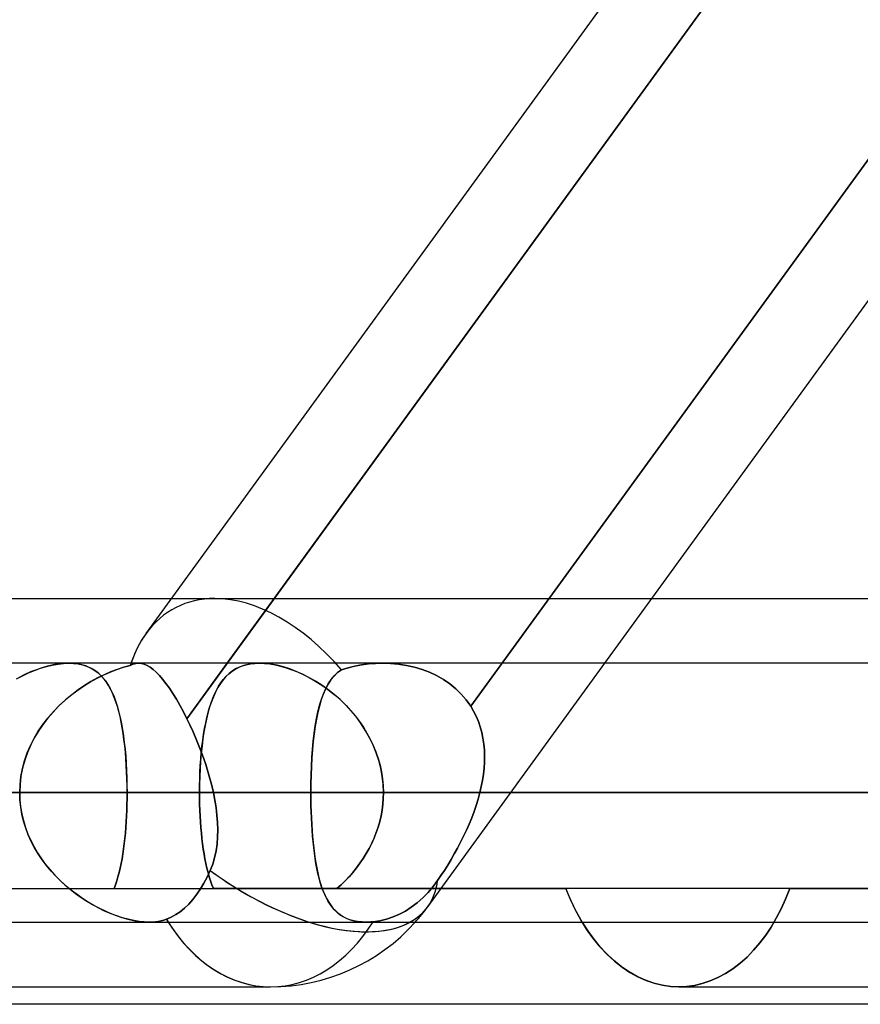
# Model space of a CAD drawing. Header units: millimetres. Extents: x -288 to 288, y -100 to 123.
# Tile 43 of 75: x 55.26 to 62.6, y 18.46 to 27.05. Entities that reach past the tile are written whole.
import ezdxf

# ---------------------------------------------------------------- set-up
doc = ezdxf.new("R2010")
doc.units = ezdxf.units.MM
doc.layers.add('MAIN-1', color=7, linetype='Continuous')
doc.layers.add('MAIN-2', color=7, linetype='Continuous')

msp = doc.modelspace()

# ---------------------------------------------------------------- linework, layer by layer
at = {"layer": 'MAIN-1'}
for p, q in [((56.3651, 21.6952), (62.5248, 30.175)), ((57.0726, 21.435), (63.4212, 30.175)), ((60.3661, 21.435), (66.7148, 30.175)), ((46.6148, 22), (56.5866, 22)), ((60.7765, 22), (63.7778, 22)), ((170.929, 21.435), (-170.929, 21.435)), ((55.689, 21.4351), (55.6892, 21.4351)), ((55.6892, 21.4351), (55.6894, 21.4351)), ((55.6894, 21.4351), (55.6896, 21.4351)), ((55.6896, 21.4351), (55.6899, 21.4351)), ((55.6899, 21.4351), (55.6901, 21.4351)), ((55.6901, 21.4351), (55.6903, 21.435)), ((56.2995, 21.435), (56.2996, 21.435)), ((56.2996, 21.435), (56.2996, 21.435)), ((56.2996, 21.435), (56.2997, 21.435)), ((56.2997, 21.435), (56.2998, 21.435)), ((56.2998, 21.435), (56.2998, 21.435)), ((56.2998, 21.435), (56.2999, 21.435)), ((171.9896, 20.305), (-171.9896, 20.305)), ((62.5963, 20.305), (57.8021, 20.305)), ((-170.929, 19.175), (170.929, 19.175)), ((60.169, 19.175), (60.2184, 19.098)), ((60.2184, 19.098), (60.2712, 19.0254)), ((60.2712, 19.0254), (60.3278, 18.9568)), ((60.3278, 18.9568), (60.388, 18.893)), ((60.388, 18.893), (60.4513, 18.8347)), ((60.4513, 18.8347), (60.5174, 18.7823)), ((60.5174, 18.7823), (60.5857, 18.7365)), ((60.5857, 18.7365), (60.6558, 18.6975)), ((60.6558, 18.6975), (60.7271, 18.6657)), ((60.7271, 18.6657), (60.7991, 18.641)), ((53.8221, 18.61), (57.4503, 18.61)), ((60.7991, 18.641), (60.8712, 18.6236)), ((60.8712, 18.6236), (60.9428, 18.6134)), ((60.9428, 18.6134), (61.0134, 18.61)), ((61.0134, 18.61), (64.6416, 18.61)), ((81.36, 18.4575), (-81.36, 18.4575))]:
    msp.add_line(p, q, dxfattribs=at)
msp.add_arc((57.4503, 20.305), 1.695, 270.00002, 318.18967, dxfattribs=at)
for major_axis, ratio, start_param, end_param in [((0.824, -1.617), 0.616794, -2.835494, -2.605056), ((0, -1.695), 0.707107, -0.841071, 0), ((-1.3714, 0.9962), 0.506681, 2.157161, 2.907882)]:
    msp.add_ellipse((57.4503, 20.305), major_axis=major_axis, ratio=ratio, start_param=start_param, end_param=end_param, dxfattribs=at)
at = {"layer": 'MAIN-2'}
for p, q in [((59.197, 21.0596), (66.0454, 30.4877)), ((66.0454, 30.4877), (59.197, 21.0596)), ((63.5895, 30.4067), (56.7209, 20.9508)), ((56.5866, 22), (56.9632, 22)), ((56.9632, 22), (60.7765, 22)), ((55.4432, 21.3913), (55.4952, 21.4069)), ((55.5056, 21.4097), (55.4566, 21.3956)), ((55.4952, 21.4069), (55.5463, 21.4192)), ((55.5538, 21.4207), (55.5056, 21.4097)), ((55.5463, 21.4192), (55.5959, 21.428)), ((55.6009, 21.4287), (55.5538, 21.4207)), ((55.5959, 21.428), (55.6435, 21.4333)), ((55.6459, 21.4335), (55.6009, 21.4287)), ((55.6435, 21.4333), (55.689, 21.4351)), ((55.689, 21.4351), (55.6459, 21.4335)), ((55.729, 21.4336), (55.689, 21.4351)), ((55.6903, 21.435), (55.7323, 21.4333)), ((55.767, 21.4291), (55.729, 21.4336)), ((55.7323, 21.4333), (55.7723, 21.4283)), ((55.8032, 21.4218), (55.767, 21.4291)), ((55.7723, 21.4283), (55.8102, 21.42)), ((55.8373, 21.4116), (55.8032, 21.4218)), ((55.8102, 21.42), (55.8456, 21.4086)), ((55.8691, 21.3987), (55.8373, 21.4116)), ((55.8456, 21.4086), (55.8785, 21.3942)), ((56.1678, 21.3991), (56.2253, 21.4143)), ((56.2253, 21.4143), (56.1694, 21.3996)), ((56.2376, 21.4205), (56.2253, 21.4143)), ((56.2253, 21.4143), (56.2377, 21.4205)), ((56.2499, 21.4256), (56.2376, 21.4205)), ((56.2377, 21.4205), (56.2499, 21.4256)), ((56.2622, 21.4296), (56.2499, 21.4256)), ((56.2499, 21.4256), (56.2623, 21.4296)), ((56.2746, 21.4326), (56.2622, 21.4296)), ((56.2623, 21.4296), (56.2746, 21.4326)), ((56.2746, 21.4326), (56.287, 21.4344)), ((56.287, 21.4343), (56.2746, 21.4326)), ((56.2995, 21.435), (56.287, 21.4343)), ((56.287, 21.4344), (56.2995, 21.435)), ((56.3234, 21.433), (56.2995, 21.435)), ((56.2999, 21.435), (56.3239, 21.433)), ((56.3479, 21.4268), (56.3234, 21.433)), ((56.3239, 21.433), (56.3484, 21.4266)), ((56.3731, 21.4161), (56.3479, 21.4268)), ((56.3484, 21.4266), (56.3736, 21.4159)), ((56.3988, 21.401), (56.3731, 21.4161)), ((56.3736, 21.4159), (56.3993, 21.4008)), ((56.7209, 20.9508), (57.0726, 21.435)), ((57.1867, 21.4046), (57.1516, 21.3879)), ((57.1703, 21.3974), (57.2029, 21.4108)), ((57.2248, 21.4178), (57.1867, 21.4046)), ((57.2029, 21.4108), (57.2379, 21.4213)), ((57.2656, 21.4274), (57.2248, 21.4178)), ((57.2379, 21.4213), (57.2748, 21.4289)), ((57.3089, 21.4331), (57.2656, 21.4274)), ((57.2748, 21.4289), (57.3138, 21.4335)), ((57.3547, 21.4351), (57.3089, 21.4331)), ((57.3138, 21.4335), (57.3547, 21.4351)), ((57.3547, 21.4351), (57.3978, 21.4334)), ((57.4034, 21.433), (57.3547, 21.4351)), ((57.3978, 21.4334), (57.443, 21.4286)), ((57.4545, 21.427), (57.4034, 21.433)), ((57.443, 21.4286), (57.49, 21.4207)), ((57.5079, 21.4168), (57.4545, 21.427)), ((57.49, 21.4207), (57.5381, 21.4096)), ((57.5625, 21.4028), (57.5079, 21.4168)), ((57.5381, 21.4096), (57.5869, 21.3954)), ((57.6179, 21.3851), (57.5625, 21.4028)), ((58.1264, 21.3954), (58.1844, 21.4094)), ((58.1852, 21.4096), (58.1269, 21.3955)), ((58.1844, 21.4094), (58.2438, 21.4205)), ((58.2444, 21.4206), (58.1852, 21.4096)), ((58.2438, 21.4205), (58.3044, 21.4285)), ((58.3048, 21.4285), (58.2444, 21.4206)), ((58.3044, 21.4285), (58.3659, 21.4334)), ((58.3661, 21.4334), (58.3048, 21.4285)), ((58.3659, 21.4334), (58.428, 21.435)), ((58.428, 21.435), (58.3661, 21.4334)), ((63.5563, 21.435), (58.4279, 21.435)), ((58.428, 21.435), (58.498, 21.4329)), ((58.4977, 21.4329), (58.428, 21.435)), ((58.5675, 21.4266), (58.4977, 21.4329)), ((58.498, 21.4329), (58.5679, 21.4265)), ((58.6368, 21.4158), (58.5675, 21.4266)), ((58.5679, 21.4265), (58.6374, 21.4157)), ((58.7052, 21.4005), (58.6368, 21.4158)), ((58.6374, 21.4157), (58.7057, 21.4004)), ((58.8217, 19.3088), (60.3661, 21.435)), ((55.2333, 21.2981), (55.2856, 21.3258)), ((55.3068, 21.3361), (55.2568, 21.3109)), ((55.2856, 21.3258), (55.3382, 21.3506)), ((55.357, 21.3587), (55.3068, 21.3361)), ((55.3382, 21.3506), (55.3908, 21.3725)), ((55.4069, 21.3786), (55.357, 21.3587)), ((55.3908, 21.3725), (55.4432, 21.3913)), ((55.4566, 21.3956), (55.4069, 21.3786)), ((55.8988, 21.3831), (55.8691, 21.3987)), ((55.8785, 21.3942), (55.909, 21.3768)), ((55.9264, 21.3651), (55.8988, 21.3831)), ((55.909, 21.3768), (55.9374, 21.3567)), ((55.952, 21.3446), (55.9264, 21.3651)), ((55.9324, 21.3017), (55.9912, 21.3312)), ((55.9374, 21.3567), (55.9636, 21.334)), ((55.9978, 21.3343), (55.9406, 21.3061)), ((55.9758, 21.3218), (55.952, 21.3446)), ((55.9636, 21.334), (55.988, 21.3085)), ((55.9979, 21.2967), (55.9758, 21.3218)), ((55.9912, 21.3312), (56.0503, 21.3574)), ((56.0553, 21.3595), (55.9978, 21.3343)), ((56.0503, 21.3574), (56.1093, 21.3801)), ((56.1126, 21.3813), (56.0553, 21.3595)), ((56.1093, 21.3801), (56.1678, 21.3991)), ((56.1694, 21.3996), (56.1126, 21.3813)), ((56.4252, 21.3815), (56.3988, 21.401)), ((56.3993, 21.4008), (56.4256, 21.3812)), ((56.4523, 21.3575), (56.4252, 21.3815)), ((56.4256, 21.3812), (56.4526, 21.3572)), ((56.4801, 21.329), (56.4523, 21.3575)), ((56.4526, 21.3572), (56.4804, 21.3287)), ((56.5087, 21.2959), (56.4801, 21.329)), ((56.4804, 21.3287), (56.509, 21.2956)), ((57.0614, 21.3187), (57.0359, 21.2895)), ((57.0379, 21.2919), (57.0606, 21.3178)), ((57.0606, 21.3178), (57.0851, 21.3414)), ((57.089, 21.3448), (57.0614, 21.3187)), ((57.0851, 21.3414), (57.1115, 21.3626)), ((57.119, 21.3679), (57.089, 21.3448)), ((57.1115, 21.3626), (57.1398, 21.3813)), ((57.1516, 21.3879), (57.119, 21.3679)), ((57.1398, 21.3813), (57.1703, 21.3974)), ((57.5869, 21.3954), (57.6364, 21.3784)), ((57.6739, 21.3637), (57.6179, 21.3851)), ((57.6364, 21.3784), (57.6862, 21.3585)), ((57.73, 21.3387), (57.6739, 21.3637)), ((57.6862, 21.3585), (57.7362, 21.3358)), ((57.7859, 21.3104), (57.73, 21.3387)), ((57.7362, 21.3358), (57.786, 21.3104)), ((58.0044, 21.3229), (57.9767, 21.2889)), ((57.9786, 21.2915), (58.0058, 21.3244)), ((58.0353, 21.3528), (58.0044, 21.3229)), ((58.0058, 21.3244), (58.036, 21.3534)), ((58.0695, 21.3783), (58.0353, 21.3528)), ((58.036, 21.3534), (58.0695, 21.3783)), ((58.1269, 21.3955), (58.0695, 21.3783)), ((58.0695, 21.3783), (58.1264, 21.3954)), ((58.772, 21.3807), (58.7052, 21.4005)), ((58.7057, 21.4004), (58.7723, 21.3805)), ((58.8366, 21.3563), (58.772, 21.3807)), ((58.7723, 21.3805), (58.837, 21.3562)), ((58.8989, 21.3273), (58.8366, 21.3563)), ((58.837, 21.3562), (58.8992, 21.3271)), ((58.9585, 21.2936), (58.8989, 21.3273)), ((58.8992, 21.3271), (58.9587, 21.2934)), ((55.7606, 21.1941), (55.8169, 21.2332)), ((55.8268, 21.2396), (55.7706, 21.2014)), ((55.8169, 21.2332), (55.8743, 21.269)), ((55.8835, 21.2745), (55.8268, 21.2396)), ((55.8743, 21.269), (55.9324, 21.3017)), ((55.9406, 21.3061), (55.8835, 21.2745)), ((55.988, 21.3085), (56.0106, 21.2802)), ((56.0183, 21.2694), (55.9979, 21.2967)), ((56.0106, 21.2802), (56.0316, 21.2493)), ((56.0374, 21.2398), (56.0183, 21.2694)), ((56.0316, 21.2493), (56.051, 21.2157)), ((56.0552, 21.2078), (56.0374, 21.2398)), ((56.538, 21.2584), (56.5087, 21.2959)), ((56.509, 21.2956), (56.5382, 21.2582)), ((56.5678, 21.2168), (56.538, 21.2584)), ((56.5382, 21.2582), (56.568, 21.2166)), ((56.9789, 21.2009), (56.9972, 21.2334)), ((57.0123, 21.2572), (56.9904, 21.2219)), ((56.9972, 21.2334), (57.0168, 21.2638)), ((57.0359, 21.2895), (57.0123, 21.2572)), ((57.0168, 21.2638), (57.0379, 21.2919)), ((57.8416, 21.2786), (57.7859, 21.3104)), ((57.786, 21.3104), (57.8354, 21.2824)), ((57.8354, 21.2824), (57.8842, 21.2519)), ((57.8969, 21.2434), (57.8416, 21.2786)), ((57.8842, 21.2519), (57.9321, 21.2189)), ((57.9513, 21.2048), (57.8969, 21.2434)), ((57.9518, 21.2508), (57.9296, 21.2089)), ((57.932, 21.2139), (57.9541, 21.2547)), ((57.9767, 21.2889), (57.9518, 21.2508)), ((57.9541, 21.2547), (57.9786, 21.2915)), ((59.0147, 21.2552), (58.9585, 21.2936)), ((58.9587, 21.2934), (59.0149, 21.2551)), ((59.067, 21.2125), (59.0147, 21.2552)), ((59.0149, 21.2551), (59.0671, 21.2124)), ((55.6525, 21.107), (55.7057, 21.1521)), ((55.7156, 21.16), (55.662, 21.1154)), ((55.7057, 21.1521), (55.7606, 21.1941)), ((55.7706, 21.2014), (55.7156, 21.16)), ((56.051, 21.2157), (56.069, 21.1794)), ((56.0717, 21.1736), (56.0552, 21.2078)), ((56.069, 21.1794), (56.0856, 21.1405)), ((56.087, 21.137), (56.0717, 21.1736)), ((56.598, 21.1712), (56.5678, 21.2168)), ((56.568, 21.2166), (56.5982, 21.171)), ((56.6286, 21.1215), (56.598, 21.1712)), ((56.5982, 21.171), (56.6287, 21.1214)), ((56.9462, 21.1292), (56.9619, 21.1661)), ((56.9701, 21.1834), (56.9515, 21.142)), ((56.9619, 21.1661), (56.9789, 21.2009)), ((56.9904, 21.2219), (56.9701, 21.1834)), ((57.9098, 21.1633), (57.8922, 21.1141)), ((57.8943, 21.1205), (57.9121, 21.1691)), ((57.9296, 21.2089), (57.9098, 21.1633)), ((57.9121, 21.1691), (57.932, 21.2139)), ((57.9321, 21.2189), (57.9789, 21.1837)), ((58.0047, 21.1629), (57.9513, 21.2048)), ((57.9789, 21.1837), (58.0245, 21.1461)), ((58.0565, 21.1176), (58.0047, 21.1629)), ((58.0245, 21.1461), (58.0686, 21.1064)), ((59.1149, 21.1657), (59.067, 21.2125)), ((59.0671, 21.2124), (59.115, 21.1656)), ((59.1583, 21.1147), (59.1149, 21.1657)), ((59.115, 21.1656), (59.1584, 21.1146)), ((55.5526, 21.0085), (55.6013, 21.0591)), ((55.6101, 21.0677), (55.5604, 21.017)), ((55.6013, 21.0591), (55.6525, 21.107)), ((55.662, 21.1154), (55.6101, 21.0677)), ((56.0856, 21.1405), (56.1009, 21.099)), ((56.1012, 21.0982), (56.087, 21.137)), ((56.1009, 21.099), (56.1148, 21.0551)), ((56.1142, 21.0572), (56.1012, 21.0982)), ((56.6595, 21.0679), (56.6286, 21.1215)), ((56.6287, 21.1214), (56.6595, 21.0679)), ((56.6904, 21.0108), (56.6595, 21.0679)), ((56.6595, 21.0679), (56.6904, 21.0108)), ((56.9183, 21.0493), (56.9317, 21.0902)), ((56.9344, 21.0976), (56.9187, 21.0503)), ((56.9317, 21.0902), (56.9462, 21.1292)), ((56.9515, 21.142), (56.9344, 21.0976)), ((57.8766, 21.0615), (57.8628, 21.0056)), ((57.8642, 21.0118), (57.8784, 21.068)), ((57.8922, 21.1141), (57.8766, 21.0615)), ((57.8784, 21.068), (57.8943, 21.1205)), ((58.1065, 21.0691), (58.0565, 21.1176)), ((58.0686, 21.1064), (58.111, 21.0645)), ((58.1544, 21.0174), (58.1065, 21.0691)), ((58.111, 21.0645), (58.1515, 21.0206)), ((59.197, 21.0596), (59.1583, 21.1147)), ((59.1584, 21.1146), (59.197, 21.0596)), ((59.197, 21.0596), (59.2222, 21.0166)), ((59.2223, 21.0166), (59.197, 21.0596)), ((55.5066, 20.9552), (55.5526, 21.0085)), ((55.5604, 21.017), (55.5133, 20.9634)), ((56.1262, 21.014), (56.1142, 21.0572)), ((56.1148, 21.0551), (56.1276, 21.0087)), ((56.1372, 20.9686), (56.1262, 21.014)), ((56.1276, 21.0087), (56.1392, 20.9601)), ((56.7209, 20.9508), (56.6904, 21.0108)), ((56.6904, 21.0108), (56.7209, 20.9508)), ((56.9043, 21.0002), (56.8914, 20.9474)), ((56.8947, 20.9616), (56.906, 21.0064)), ((56.9187, 21.0503), (56.9043, 21.0002)), ((56.906, 21.0064), (56.9183, 21.0493)), ((57.8628, 21.0056), (57.8506, 20.9465)), ((57.8517, 20.952), (57.8642, 21.0118)), ((58.1515, 21.0206), (58.1901, 20.9747)), ((58.1995, 20.9629), (58.1544, 21.0174)), ((58.1901, 20.9747), (58.2265, 20.9268)), ((59.2222, 21.0166), (59.2445, 20.972)), ((59.2445, 20.972), (59.2223, 21.0166)), ((59.2445, 20.972), (59.2638, 20.926)), ((59.2637, 20.926), (59.2445, 20.972)), ((55.4239, 20.8409), (55.4636, 20.8993)), ((55.4693, 20.9071), (55.4286, 20.8481)), ((55.4636, 20.8993), (55.5066, 20.9552)), ((55.5133, 20.9634), (55.4693, 20.9071)), ((56.1473, 20.9214), (56.1372, 20.9686)), ((56.1392, 20.9601), (56.1496, 20.9092)), ((56.1563, 20.8723), (56.1473, 20.9214)), ((56.1496, 20.9092), (56.159, 20.8563)), ((56.7464, 20.8979), (56.7209, 20.9508)), ((56.7209, 20.9508), (56.7464, 20.8979)), ((56.7714, 20.8432), (56.7464, 20.8979)), ((56.7464, 20.8979), (56.7714, 20.8432)), ((56.8797, 20.8921), (56.8694, 20.8342)), ((56.875, 20.8665), (56.8844, 20.9149)), ((56.8914, 20.9474), (56.8797, 20.8921)), ((56.8844, 20.9149), (56.8947, 20.9616)), ((57.8315, 20.8234), (57.8408, 20.8892)), ((57.8506, 20.9465), (57.84, 20.8843)), ((57.8408, 20.8892), (57.8517, 20.952)), ((58.2414, 20.9057), (58.1995, 20.9629)), ((58.2265, 20.9268), (58.2605, 20.8771)), ((58.2799, 20.8461), (58.2414, 20.9057)), ((59.28, 20.8786), (59.2637, 20.926)), ((59.2638, 20.926), (59.28, 20.8786)), ((55.3878, 20.78), (55.4239, 20.8409)), ((55.4286, 20.8481), (55.3915, 20.7866)), ((56.1644, 20.8214), (56.1563, 20.8723)), ((56.159, 20.8563), (56.1673, 20.8012)), ((56.1716, 20.7688), (56.1644, 20.8214)), ((56.1673, 20.8012), (56.1746, 20.7441)), ((56.7958, 20.7869), (56.7714, 20.8432)), ((56.7714, 20.8432), (56.7958, 20.7868)), ((56.8589, 20.7643), (56.8665, 20.8162)), ((56.8694, 20.8342), (56.8603, 20.7741)), ((56.8665, 20.8162), (56.875, 20.8665)), ((57.8309, 20.8191), (57.8231, 20.7512)), ((57.8235, 20.755), (57.8315, 20.8234)), ((57.84, 20.8843), (57.8309, 20.8191)), ((58.2605, 20.8771), (58.292, 20.8256)), ((58.3148, 20.7841), (58.2799, 20.8461)), ((58.292, 20.8256), (58.3208, 20.7724)), ((59.28, 20.8786), (59.2934, 20.8299)), ((59.2933, 20.83), (59.28, 20.8786)), ((59.3038, 20.7801), (59.2933, 20.83)), ((59.2934, 20.8299), (59.3038, 20.78)), ((55.3276, 20.6515), (55.3556, 20.7169)), ((55.3584, 20.7227), (55.3296, 20.6565)), ((55.3556, 20.7169), (55.3878, 20.78)), ((55.3915, 20.7866), (55.3584, 20.7227)), ((56.1779, 20.7146), (56.1716, 20.7688)), ((56.1746, 20.7441), (56.1809, 20.6851)), ((56.1834, 20.6588), (56.1779, 20.7146)), ((56.8196, 20.729), (56.7958, 20.7869)), ((56.7958, 20.7868), (56.8196, 20.729)), ((56.8424, 20.67), (56.8196, 20.729)), ((56.8196, 20.729), (56.8424, 20.6701)), ((56.8523, 20.7108), (56.8589, 20.7643)), ((56.8603, 20.7741), (56.8524, 20.7116)), ((57.8231, 20.7512), (57.8166, 20.6807)), ((57.8169, 20.6839), (57.8235, 20.755)), ((58.3458, 20.7199), (58.3148, 20.7841)), ((58.3208, 20.7724), (58.3468, 20.7177)), ((58.3726, 20.6537), (58.3458, 20.7199)), ((58.3468, 20.7177), (58.3696, 20.6615)), ((59.3113, 20.7291), (59.3038, 20.7801)), ((59.3038, 20.78), (59.3113, 20.729)), ((59.316, 20.6773), (59.3113, 20.7291)), ((59.3113, 20.729), (59.316, 20.6773)), ((55.3042, 20.5843), (55.3276, 20.6515)), ((55.3296, 20.6565), (55.3056, 20.5886)), ((56.1809, 20.6851), (56.1863, 20.6246)), ((56.188, 20.6018), (56.1834, 20.6588)), ((56.8456, 20.6469), (56.8402, 20.5808)), ((56.8416, 20.5991), (56.8465, 20.6556)), ((56.8424, 20.6701), (56.8641, 20.6103)), ((56.8641, 20.6103), (56.8424, 20.67)), ((56.8524, 20.7116), (56.8456, 20.6469)), ((56.8465, 20.6556), (56.8523, 20.7108)), ((57.8166, 20.6807), (57.8113, 20.6084)), ((57.8115, 20.6106), (57.8169, 20.6839)), ((58.3696, 20.6615), (58.3893, 20.6041)), ((58.3947, 20.5859), (58.3726, 20.6537)), ((59.316, 20.6773), (59.3179, 20.6249)), ((59.3179, 20.625), (59.316, 20.6773)), ((55.2858, 20.5159), (55.3042, 20.5843)), ((55.3056, 20.5886), (55.2866, 20.5193)), ((56.1863, 20.6246), (56.1906, 20.5626)), ((56.1918, 20.5438), (56.188, 20.6018)), ((56.1906, 20.5626), (56.194, 20.4992)), ((56.1947, 20.4851), (56.1918, 20.5438)), ((56.8402, 20.5808), (56.8359, 20.5134)), ((56.8375, 20.5417), (56.8416, 20.5991)), ((56.8846, 20.5499), (56.8641, 20.6103)), ((56.8641, 20.6103), (56.8846, 20.55)), ((56.8846, 20.55), (56.9037, 20.4891)), ((56.9037, 20.4891), (56.8846, 20.5499)), ((57.8073, 20.5357), (57.8115, 20.6106)), ((57.8113, 20.6084), (57.8073, 20.5344)), ((58.3893, 20.6041), (58.4056, 20.5457)), ((58.4122, 20.517), (58.3947, 20.5859)), ((58.4056, 20.5457), (58.4184, 20.4862)), ((59.3172, 20.5722), (59.3138, 20.5191)), ((59.3138, 20.5191), (59.3172, 20.5722)), ((59.3172, 20.5722), (59.3179, 20.625)), ((59.3179, 20.6249), (59.3172, 20.5722)), ((55.2725, 20.4465), (55.2858, 20.5159)), ((55.2866, 20.5193), (55.2729, 20.4488)), ((56.194, 20.4992), (56.1964, 20.435)), ((56.1967, 20.4256), (56.1947, 20.4851)), ((56.8322, 20.4246), (56.8344, 20.4835)), ((56.8359, 20.5134), (56.8328, 20.4448)), ((56.8344, 20.4835), (56.8375, 20.5417)), ((56.9213, 20.4279), (56.9037, 20.4891)), ((56.9037, 20.4891), (56.9213, 20.4279)), ((57.8027, 20.3827), (57.8044, 20.4597)), ((57.8044, 20.459), (57.8027, 20.3825)), ((57.8044, 20.4597), (57.8073, 20.5357)), ((57.8073, 20.5344), (57.8044, 20.459)), ((58.4248, 20.4471), (58.4122, 20.517)), ((58.4184, 20.4862), (58.4276, 20.4262)), ((59.3081, 20.4657), (59.3, 20.4122)), ((59.3, 20.4122), (59.3081, 20.4657)), ((59.3138, 20.5191), (59.3081, 20.4657)), ((59.3081, 20.4657), (59.3138, 20.5191)), ((55.2645, 20.3773), (55.2617, 20.305)), ((55.2617, 20.305), (55.2644, 20.3761)), ((55.2644, 20.3761), (55.2725, 20.4465)), ((55.2729, 20.4488), (55.2645, 20.3773)), ((56.1964, 20.435), (56.1979, 20.3702)), ((56.198, 20.3656), (56.1967, 20.4256)), ((56.1979, 20.3702), (56.1984, 20.305)), ((56.831, 20.3753), (56.8304, 20.305)), ((56.8308, 20.3651), (56.8322, 20.4246)), ((56.8328, 20.4448), (56.831, 20.3753)), ((56.9372, 20.3665), (56.9213, 20.4279)), ((56.9213, 20.4279), (56.9372, 20.3665)), ((57.8021, 20.305), (57.8027, 20.3827)), ((57.8027, 20.3825), (57.8021, 20.305)), ((58.4325, 20.3764), (58.4248, 20.4471)), ((58.4276, 20.4262), (58.4332, 20.3658)), ((58.435, 20.305), (58.4325, 20.3764)), ((59.3, 20.4122), (59.2896, 20.3586)), ((59.2896, 20.3586), (59.3, 20.4122)), ((-171.9896, 20.305), (171.9896, 20.305)), ((-170.4962, 20.305), (170.4962, 20.305)), ((57.8021, 20.305), (-57.8021, 20.305)), ((-56.9514, 20.305), (56.9514, 20.305)), ((56.9514, 20.305), (-56.9514, 20.305)), ((51.4042, 20.305), (56.1984, 20.305)), ((56.1984, 20.305), (51.4042, 20.305)), ((57.8021, 20.305), (51.4042, 20.305)), ((51.4042, 20.305), (57.8021, 20.305)), ((54.9043, 20.305), (56.8304, 20.305)), ((56.8304, 20.305), (54.9043, 20.305)), ((55.2638, 20.2418), (55.2617, 20.305)), ((55.2617, 20.305), (55.2637, 20.2431)), ((56.1984, 20.305), (56.198, 20.3656)), ((56.1981, 20.2533), (56.1984, 20.305)), ((56.1984, 20.305), (56.1981, 20.2535)), ((62.5963, 20.305), (56.1984, 20.305)), ((56.1984, 20.305), (62.5963, 20.305)), ((56.8304, 20.305), (56.8308, 20.3651)), ((73.902, 20.305), (56.8304, 20.305)), ((56.8307, 20.2531), (56.8304, 20.305)), ((56.8304, 20.305), (56.8307, 20.2533)), ((56.8304, 20.305), (73.902, 20.305)), ((56.9514, 20.305), (56.9372, 20.3665)), ((56.9372, 20.3665), (56.9514, 20.305)), ((56.9644, 20.2395), (56.9514, 20.305)), ((56.9514, 20.305), (56.9644, 20.2394)), ((62.5963, 20.305), (57.8021, 20.305)), ((57.8021, 20.305), (62.5963, 20.305)), ((57.8021, 20.305), (57.8024, 20.2488)), ((57.8024, 20.2492), (57.8021, 20.305)), ((58.4332, 20.3658), (58.435, 20.305)), ((58.435, 20.305), (58.4337, 20.254)), ((58.4337, 20.2541), (58.435, 20.305)), ((58.435, 20.305), (76.162, 20.305)), ((76.162, 20.305), (58.435, 20.305)), ((58.435, 20.305), (64.85, 20.305)), ((64.85, 20.305), (58.435, 20.305)), ((59.2772, 20.305), (59.2622, 20.2496)), ((59.2622, 20.2496), (59.2772, 20.305)), ((59.2896, 20.3586), (59.2772, 20.305)), ((59.2772, 20.305), (59.2896, 20.3586)), ((59.2772, 20.305), (64.3103, 20.305)), ((64.3103, 20.305), (59.2772, 20.305)), ((55.2637, 20.2431), (55.2699, 20.1817)), ((55.2702, 20.1792), (55.2638, 20.2418)), ((56.1972, 20.2024), (56.1957, 20.1517)), ((56.1957, 20.1508), (56.1972, 20.2019)), ((56.1981, 20.2535), (56.1972, 20.2024)), ((56.1972, 20.2019), (56.1981, 20.2533)), ((56.8307, 20.2533), (56.8317, 20.2019)), ((56.8317, 20.2016), (56.8307, 20.2531)), ((56.8317, 20.2019), (56.8334, 20.151)), ((56.8334, 20.1505), (56.8317, 20.2016)), ((56.9749, 20.1742), (56.9644, 20.2395)), ((56.9644, 20.2394), (56.975, 20.174)), ((57.8033, 20.1938), (57.8024, 20.2492)), ((57.8024, 20.2488), (57.8033, 20.1929)), ((58.4298, 20.2034), (58.4234, 20.1532)), ((58.4234, 20.153), (58.4298, 20.2034)), ((58.4298, 20.2034), (58.4337, 20.2541)), ((58.4337, 20.254), (58.4298, 20.2034)), ((59.2622, 20.2496), (59.2452, 20.1943)), ((59.2452, 20.1944), (59.2622, 20.2496)), ((55.2699, 20.1817), (55.28, 20.121)), ((55.2808, 20.1174), (55.2702, 20.1792)), ((55.28, 20.121), (55.2941, 20.061)), ((55.2953, 20.0565), (55.2808, 20.1174)), ((56.1935, 20.1001), (56.1957, 20.1508)), ((56.1957, 20.1517), (56.1936, 20.1014)), ((56.8334, 20.151), (56.8357, 20.1006)), ((56.8357, 20.1001), (56.8334, 20.1505)), ((56.9828, 20.1093), (56.9749, 20.1742)), ((56.975, 20.174), (56.9829, 20.1091)), ((57.8048, 20.1389), (57.8033, 20.1938)), ((57.8033, 20.1929), (57.8048, 20.1375)), ((57.8069, 20.0847), (57.8048, 20.1389)), ((57.8048, 20.1375), (57.807, 20.0826)), ((58.4143, 20.103), (58.4234, 20.153)), ((58.4234, 20.1532), (58.4144, 20.1033)), ((59.2263, 20.1393), (59.2056, 20.0847)), ((59.2058, 20.085), (59.2264, 20.1395)), ((59.2452, 20.1943), (59.2263, 20.1393)), ((59.2264, 20.1395), (59.2452, 20.1944)), ((55.2941, 20.061), (55.3119, 20.0019)), ((55.3138, 19.9965), (55.2953, 20.0565)), ((56.1874, 20.0006), (56.1908, 20.0499)), ((56.1909, 20.0517), (56.1876, 20.0026)), ((56.1908, 20.0499), (56.1935, 20.1001)), ((56.1936, 20.1014), (56.1909, 20.0517)), ((56.8357, 20.1006), (56.8387, 20.0508)), ((56.8387, 20.0502), (56.8357, 20.1001)), ((56.8387, 20.0508), (56.8423, 20.0015)), ((56.8423, 20.001), (56.8387, 20.0502)), ((56.9879, 20.045), (56.9828, 20.1093)), ((56.9829, 20.1091), (56.988, 20.0447)), ((56.9899, 19.9813), (56.9879, 20.045)), ((56.988, 20.0447), (56.9899, 19.981)), ((57.8095, 20.0311), (57.8069, 20.0847)), ((57.807, 20.0826), (57.8097, 20.0282)), ((57.8129, 19.9784), (57.8095, 20.0311)), ((57.8097, 20.0282), (57.8132, 19.9746)), ((58.3889, 20.0045), (58.4028, 20.0534)), ((58.403, 20.054), (58.3891, 20.0052)), ((58.4028, 20.0534), (58.4143, 20.103)), ((58.4144, 20.1033), (58.403, 20.054)), ((59.1834, 20.0305), (59.1598, 19.9769)), ((59.16, 19.9774), (59.1837, 20.031)), ((59.2056, 20.0847), (59.1834, 20.0305)), ((59.1837, 20.031), (59.2058, 20.085)), ((55.3119, 20.0019), (55.3334, 19.9438)), ((55.336, 19.9376), (55.3138, 19.9965)), ((55.3334, 19.9438), (55.3584, 19.8873)), ((56.1789, 19.9048), (56.1835, 19.9522)), ((56.1836, 19.9541), (56.1791, 19.9065)), ((56.1835, 19.9522), (56.1874, 20.0006)), ((56.1876, 20.0026), (56.1836, 19.9541)), ((56.8423, 20.0015), (56.8466, 19.953)), ((56.8467, 19.9525), (56.8423, 20.001)), ((56.8466, 19.953), (56.8516, 19.9055)), ((56.8516, 19.9048), (56.8467, 19.9525)), ((56.9885, 19.9186), (56.9899, 19.9813)), ((56.9899, 19.981), (56.9885, 19.9182)), ((57.8168, 19.9265), (57.8129, 19.9784)), ((57.8132, 19.9746), (57.8172, 19.9218)), ((58.354, 19.9092), (58.3726, 19.9564)), ((58.3728, 19.9571), (58.3542, 19.9097)), ((58.3726, 19.9564), (58.3889, 20.0045)), ((58.3891, 20.0052), (58.3728, 19.9571)), ((59.1598, 19.9769), (59.1348, 19.9239)), ((59.1351, 19.9244), (59.16, 19.9774)), ((55.3618, 19.8801), (55.336, 19.9376)), ((55.3584, 19.8873), (55.3865, 19.8324)), ((55.3909, 19.8243), (55.3618, 19.8801)), ((56.1679, 19.8133), (56.1737, 19.8584)), ((56.1739, 19.8601), (56.1681, 19.8148)), ((56.1737, 19.8584), (56.1789, 19.9048)), ((56.1791, 19.9065), (56.1739, 19.8601)), ((56.8516, 19.9055), (56.8572, 19.8591)), ((56.8573, 19.8584), (56.8516, 19.9048)), ((56.8572, 19.8591), (56.8634, 19.814)), ((56.8635, 19.8131), (56.8573, 19.8584)), ((56.9749, 19.7964), (56.9836, 19.8568)), ((56.9836, 19.8565), (56.9749, 19.7961)), ((56.9836, 19.8568), (56.9885, 19.9186)), ((56.9885, 19.9182), (56.9836, 19.8565)), ((57.8214, 19.8756), (57.8168, 19.9265)), ((57.8172, 19.9218), (57.8219, 19.8703)), ((57.8267, 19.826), (57.8214, 19.8756)), ((57.8219, 19.8703), (57.8273, 19.8202)), ((58.3104, 19.8176), (58.3333, 19.8629)), ((58.3335, 19.8632), (58.3106, 19.8179)), ((58.3333, 19.8629), (58.354, 19.9092)), ((58.3542, 19.9097), (58.3335, 19.8632)), ((59.1088, 19.8717), (59.0817, 19.8203)), ((59.0819, 19.8207), (59.109, 19.8722)), ((59.1348, 19.9239), (59.1088, 19.8717)), ((59.109, 19.8722), (59.1351, 19.9244)), ((55.3865, 19.8324), (55.4175, 19.7792)), ((55.423, 19.7705), (55.3909, 19.8243)), ((55.4175, 19.7792), (55.4514, 19.7279)), ((55.458, 19.7185), (55.423, 19.7705)), ((56.1544, 19.7267), (56.1615, 19.7693)), ((56.1617, 19.7707), (56.1546, 19.7279)), ((56.1615, 19.7693), (56.1679, 19.8133)), ((56.1681, 19.8148), (56.1617, 19.7707)), ((56.8634, 19.814), (56.8703, 19.77)), ((56.8705, 19.7692), (56.8635, 19.8131)), ((56.8703, 19.77), (56.8779, 19.7274)), ((56.8781, 19.7265), (56.8705, 19.7692)), ((56.9749, 19.7961), (56.9622, 19.7375)), ((56.9623, 19.7376), (56.9749, 19.7964)), ((57.8326, 19.7778), (57.8267, 19.826)), ((57.8273, 19.8202), (57.8335, 19.7714)), ((57.8392, 19.7311), (57.8326, 19.7778)), ((57.8335, 19.7714), (57.8403, 19.7241)), ((58.259, 19.7305), (58.2856, 19.7735)), ((58.2858, 19.7737), (58.2591, 19.7307)), ((58.2856, 19.7735), (58.3104, 19.8176)), ((58.3106, 19.8179), (58.2858, 19.7737)), ((59.0539, 19.77), (59.0254, 19.7207)), ((59.0255, 19.7209), (59.054, 19.7702)), ((59.0817, 19.8203), (59.0539, 19.77)), ((59.054, 19.7702), (59.0819, 19.8207)), ((55.4514, 19.7279), (55.4878, 19.6784)), ((55.4955, 19.6686), (55.458, 19.7185)), ((56.1382, 19.6455), (56.1467, 19.6854)), ((56.1468, 19.6863), (56.1383, 19.6461)), ((56.1467, 19.6854), (56.1544, 19.7267)), ((56.1546, 19.7279), (56.1468, 19.6863)), ((56.8779, 19.7274), (56.8862, 19.6861)), ((56.8864, 19.6852), (56.8781, 19.7265)), ((56.8862, 19.6861), (56.8952, 19.6461)), ((56.8954, 19.6452), (56.8864, 19.6852)), ((56.9454, 19.6807), (56.9623, 19.7376)), ((56.9622, 19.7375), (56.9454, 19.6806)), ((57.8466, 19.6858), (57.8392, 19.7311)), ((57.8403, 19.7241), (57.848, 19.6782)), ((57.8548, 19.6421), (57.8466, 19.6858)), ((58.2306, 19.6889), (58.2004, 19.6484)), ((58.2005, 19.6485), (58.2306, 19.6889)), ((58.2591, 19.7307), (58.2306, 19.6889)), ((58.2306, 19.6889), (58.259, 19.7305)), ((59.0254, 19.7207), (58.9964, 19.6728)), ((58.9965, 19.6729), (59.0255, 19.7209)), ((55.4878, 19.6784), (55.5265, 19.6309)), ((55.5354, 19.6207), (55.4955, 19.6686)), ((55.5265, 19.6309), (55.5675, 19.5854)), ((55.5775, 19.5749), (55.5354, 19.6207)), ((56.1191, 19.5698), (56.129, 19.6069)), ((56.1291, 19.6073), (56.1192, 19.57)), ((56.129, 19.6069), (56.1382, 19.6455)), ((56.1383, 19.6461), (56.1291, 19.6073)), ((56.8952, 19.6461), (56.905, 19.6076)), ((56.9052, 19.6067), (56.8954, 19.6452)), ((56.9243, 19.6257), (56.8974, 19.5676)), ((56.8974, 19.5675), (56.9243, 19.6257)), ((56.905, 19.6076), (56.9154, 19.5704)), ((56.9157, 19.5695), (56.9052, 19.6067)), ((56.9243, 19.6257), (56.9454, 19.6807)), ((56.9454, 19.6806), (56.9243, 19.6257)), ((57.848, 19.6782), (57.8565, 19.634)), ((57.8638, 19.6), (57.8548, 19.6421)), ((57.8565, 19.634), (57.8658, 19.5914)), ((57.8737, 19.5596), (57.8638, 19.6)), ((58.1686, 19.6092), (58.1354, 19.5714)), ((58.1357, 19.5718), (58.1688, 19.6095)), ((58.2004, 19.6484), (58.1686, 19.6092)), ((58.1688, 19.6095), (58.2005, 19.6485)), ((58.9373, 19.5809), (58.967, 19.6262)), ((58.967, 19.6261), (58.9373, 19.5809)), ((58.967, 19.6262), (58.9965, 19.6729)), ((58.9964, 19.6728), (58.967, 19.6261)), ((55.5675, 19.5854), (55.6105, 19.5419)), ((55.6215, 19.5314), (55.5775, 19.5749)), ((55.6105, 19.5419), (55.6552, 19.5005)), ((55.667, 19.4902), (55.6215, 19.5314)), ((56.097, 19.5), (56.1085, 19.5342)), ((56.1085, 19.5342), (56.097, 19.5001)), ((56.1192, 19.57), (56.1085, 19.5342)), ((56.1085, 19.5342), (56.1191, 19.5698)), ((56.8694, 19.5144), (56.84, 19.4653)), ((56.84, 19.4653), (56.8694, 19.5144)), ((56.8974, 19.5676), (56.8694, 19.5144)), ((56.8694, 19.5144), (56.8974, 19.5675)), ((56.9154, 19.5704), (56.9267, 19.5346)), ((56.9269, 19.5339), (56.9157, 19.5695)), ((56.9267, 19.5346), (56.9388, 19.5003)), ((56.9389, 19.4999), (56.9269, 19.5339)), ((57.8658, 19.5914), (57.876, 19.5507)), ((57.8844, 19.5209), (57.8737, 19.5596)), ((57.876, 19.5507), (57.8871, 19.512)), ((57.8962, 19.484), (57.8844, 19.5209)), ((57.8871, 19.512), (57.8992, 19.4752)), ((58.1009, 19.5351), (58.0652, 19.5005)), ((58.0656, 19.5008), (58.1013, 19.5356)), ((58.1354, 19.5714), (58.1009, 19.5351)), ((58.1013, 19.5356), (58.1357, 19.5718)), ((58.8685, 19.4848), (58.9075, 19.5372)), ((58.9075, 19.5372), (58.8685, 19.4848)), ((58.9373, 19.5809), (58.9075, 19.5372)), ((58.9075, 19.5372), (58.9373, 19.5809)), ((54.9199, 19.4675), (60.0271, 19.4675)), ((55.6552, 19.5005), (55.7015, 19.4613)), ((55.7139, 19.4513), (55.667, 19.4902)), ((55.7015, 19.4613), (55.7491, 19.4243)), ((55.7619, 19.4149), (55.7139, 19.4513)), ((56.097, 19.5001), (56.0848, 19.4675)), ((56.0848, 19.4675), (56.097, 19.5)), ((56.84, 19.4653), (56.8075, 19.4176)), ((56.8075, 19.4176), (56.84, 19.4653)), ((56.9388, 19.5003), (56.9517, 19.4675)), ((56.9517, 19.4675), (56.9389, 19.4999)), ((74.2734, 19.4675), (56.9517, 19.4675)), ((57.909, 19.4488), (57.8962, 19.484)), ((57.8992, 19.4752), (57.9123, 19.4405)), ((57.9229, 19.4155), (57.909, 19.4488)), ((57.9123, 19.4405), (57.9265, 19.4078)), ((58.0287, 19.4675), (58.0656, 19.5008)), ((58.0652, 19.5005), (58.0287, 19.4675)), ((61.9806, 19.4675), (58.0287, 19.4675)), ((58.7789, 19.3865), (58.8256, 19.4344)), ((58.8256, 19.4344), (58.7789, 19.3865)), ((58.8256, 19.4344), (58.8685, 19.4848)), ((58.8685, 19.4848), (58.8256, 19.4344)), ((60.0671, 19.3711), (60.0271, 19.4675)), ((60.0271, 19.4675), (60.0481, 19.415)), ((61.9806, 19.4675), (61.9445, 19.3766)), ((61.9445, 19.3766), (61.9806, 19.4675)), ((61.9806, 19.4675), (81.36, 19.4675)), ((55.7491, 19.4243), (55.7978, 19.3896)), ((55.8107, 19.381), (55.7619, 19.4149)), ((55.7978, 19.3896), (55.8474, 19.3573)), ((55.8601, 19.3495), (55.8107, 19.381)), ((55.8474, 19.3573), (55.8976, 19.3274)), ((55.9098, 19.3206), (55.8601, 19.3495)), ((56.7726, 19.3728), (56.736, 19.3322)), ((56.736, 19.3322), (56.7726, 19.3728)), ((56.8075, 19.4176), (56.7726, 19.3728)), ((56.7726, 19.3728), (56.8075, 19.4176)), ((57.938, 19.3841), (57.9229, 19.4155)), ((57.9265, 19.4078), (57.9418, 19.3771)), ((57.9545, 19.3546), (57.938, 19.3841)), ((57.9418, 19.3771), (57.9583, 19.3485)), ((57.9723, 19.3272), (57.9545, 19.3546)), ((57.9583, 19.3485), (57.976, 19.322)), ((58.6781, 19.3042), (58.7293, 19.3428)), ((58.7293, 19.3428), (58.6781, 19.3042)), ((58.7293, 19.3428), (58.7789, 19.3865)), ((58.7789, 19.3865), (58.7293, 19.3428)), ((60.0481, 19.415), (60.0703, 19.3639)), ((60.1108, 19.2796), (60.0671, 19.3711)), ((60.0703, 19.3639), (60.0935, 19.3143)), ((61.9445, 19.3766), (61.9051, 19.2901)), ((61.9051, 19.2901), (61.9445, 19.3766)), ((55.8976, 19.3274), (55.9484, 19.2999)), ((55.9597, 19.2941), (55.9098, 19.3206)), ((55.9484, 19.2999), (55.9997, 19.2748)), ((56.0097, 19.2702), (55.9597, 19.2941)), ((55.9997, 19.2748), (56.0511, 19.2522)), ((56.0599, 19.2487), (56.0097, 19.2702)), ((56.6613, 19.266), (56.6236, 19.2402)), ((56.6236, 19.2402), (56.6613, 19.266)), ((56.6986, 19.2964), (56.6613, 19.266)), ((56.6613, 19.266), (56.6986, 19.2964)), ((56.736, 19.3322), (56.6986, 19.2964)), ((56.6986, 19.2964), (56.736, 19.3322)), ((57.9916, 19.3018), (57.9723, 19.3272)), ((57.976, 19.322), (57.9952, 19.2976)), ((58.0125, 19.2785), (57.9916, 19.3018)), ((57.9952, 19.2976), (58.0158, 19.2751)), ((58.035, 19.2574), (58.0125, 19.2785)), ((58.0158, 19.2751), (58.0382, 19.2548)), ((58.0593, 19.2385), (58.035, 19.2574)), ((58.0382, 19.2548), (58.0622, 19.2365)), ((58.5751, 19.2437), (58.6267, 19.2712)), ((58.6267, 19.2712), (58.5751, 19.2437)), ((58.6267, 19.2712), (58.6781, 19.3042)), ((58.6781, 19.3042), (58.6267, 19.2712)), ((60.0935, 19.3143), (60.1178, 19.2662)), ((60.1579, 19.1938), (60.1108, 19.2796)), ((60.1178, 19.2662), (60.143, 19.2197)), ((61.9051, 19.2901), (61.8628, 19.2085)), ((61.8628, 19.2085), (61.9051, 19.2901)), ((56.0511, 19.2522), (56.1025, 19.2323)), ((56.1099, 19.2297), (56.0599, 19.2487)), ((56.1025, 19.2323), (56.1535, 19.2152)), ((56.1596, 19.2133), (56.1099, 19.2297)), ((56.1535, 19.2152), (56.2039, 19.2009)), ((56.2086, 19.1997), (56.1596, 19.2133)), ((56.2039, 19.2009), (56.2534, 19.1896)), ((56.2568, 19.1889), (56.2086, 19.1997)), ((56.2534, 19.1896), (56.3013, 19.1815)), ((56.3037, 19.1812), (56.2568, 19.1889)), ((56.3013, 19.1815), (56.3475, 19.1766)), ((56.3487, 19.1765), (56.3037, 19.1812)), ((56.3475, 19.1766), (56.3917, 19.1749)), ((56.3918, 19.1749), (56.3487, 19.1765)), ((56.3917, 19.1749), (56.4189, 19.1756)), ((56.4191, 19.1756), (56.3918, 19.1749)), ((56.4189, 19.1756), (56.4453, 19.1777)), ((56.4454, 19.1777), (56.4191, 19.1756)), ((56.4453, 19.1777), (56.4709, 19.1811)), ((56.4709, 19.1811), (56.4454, 19.1777)), ((56.4709, 19.1811), (56.4956, 19.186)), ((56.4955, 19.1859), (56.4709, 19.1811)), ((56.5192, 19.1921), (56.4955, 19.1859)), ((56.4956, 19.186), (56.5192, 19.1921)), ((56.5417, 19.1996), (56.5192, 19.1921)), ((56.5192, 19.1921), (56.5417, 19.1996)), ((56.5834, 19.2178), (56.5417, 19.1996)), ((56.5417, 19.1996), (56.5834, 19.2178)), ((56.6236, 19.2402), (56.5834, 19.2178)), ((56.5834, 19.2178), (56.6236, 19.2402)), ((58.0854, 19.222), (58.0593, 19.2385)), ((58.0622, 19.2365), (58.0881, 19.2205)), ((58.1135, 19.2078), (58.0854, 19.222)), ((58.0881, 19.2205), (58.1159, 19.2068)), ((58.1436, 19.1961), (58.1135, 19.2078)), ((58.1159, 19.2068), (58.1458, 19.1954)), ((58.1759, 19.1869), (58.1436, 19.1961)), ((58.1458, 19.1954), (58.1776, 19.1865)), ((58.21, 19.1803), (58.1759, 19.1869)), ((58.1776, 19.1865), (58.2112, 19.1801)), ((58.2459, 19.1763), (58.21, 19.1803)), ((58.2112, 19.1801), (58.2464, 19.1763)), ((58.2833, 19.175), (58.2459, 19.1763)), ((58.2464, 19.1763), (58.2834, 19.175)), ((58.2935, 19.175), (58.2833, 19.175)), ((58.2834, 19.175), (58.2934, 19.1751)), ((58.2934, 19.1751), (58.3036, 19.1753)), ((58.3037, 19.1753), (58.2935, 19.175)), ((58.3036, 19.1753), (58.314, 19.1758)), ((58.314, 19.1757), (58.3037, 19.1753)), ((58.314, 19.1758), (58.3244, 19.1764)), ((58.3244, 19.1764), (58.314, 19.1757)), ((58.3244, 19.1764), (58.335, 19.1772)), ((58.335, 19.1772), (58.3244, 19.1764)), ((58.335, 19.1772), (58.3456, 19.1782)), ((58.3456, 19.1782), (58.335, 19.1772)), ((58.3456, 19.1782), (58.404, 19.1867)), ((58.404, 19.1866), (58.3456, 19.1782)), ((58.404, 19.1867), (58.4627, 19.2006)), ((58.4627, 19.2006), (58.404, 19.1866)), ((58.4627, 19.2006), (58.5202, 19.2199)), ((58.5202, 19.2199), (58.4627, 19.2006)), ((58.5202, 19.2199), (58.5751, 19.2437)), ((58.5751, 19.2437), (58.5202, 19.2199)), ((60.143, 19.2197), (60.169, 19.175)), ((60.2076, 19.114), (60.1579, 19.1938)), ((61.8628, 19.2085), (61.818, 19.1322)), ((61.818, 19.1322), (61.8628, 19.2085)), ((60.2605, 19.0394), (60.2076, 19.114)), ((61.818, 19.1322), (61.7707, 19.061)), ((61.7707, 19.061), (61.818, 19.1322)), ((60.3174, 18.9688), (60.2605, 19.0394)), ((61.7707, 19.061), (61.7198, 18.9933)), ((61.7198, 18.9933), (61.7707, 19.061)), ((60.3781, 18.9029), (60.3174, 18.9688)), ((61.6655, 18.9295), (61.6081, 18.8703)), ((61.6081, 18.8703), (61.6655, 18.9295)), ((61.7198, 18.9933), (61.6655, 18.9295)), ((61.6655, 18.9295), (61.7198, 18.9933)), ((60.4421, 18.8426), (60.3781, 18.9029)), ((60.509, 18.7885), (60.4421, 18.8426)), ((61.6081, 18.8703), (61.5478, 18.8165)), ((61.5478, 18.8165), (61.6081, 18.8703)), ((60.5783, 18.7411), (60.509, 18.7885)), ((60.6494, 18.7007), (60.5783, 18.7411)), ((61.4851, 18.7682), (61.4203, 18.7261)), ((61.4203, 18.7261), (61.4851, 18.7682)), ((61.5478, 18.8165), (61.4851, 18.7682)), ((61.4851, 18.7682), (61.5478, 18.8165)), ((60.7219, 18.6677), (60.6494, 18.7007)), ((60.7952, 18.6421), (60.7219, 18.6677)), ((61.2863, 18.6611), (61.2179, 18.6384)), ((61.2179, 18.6384), (61.2863, 18.6611)), ((61.3539, 18.6903), (61.2863, 18.6611)), ((61.2863, 18.6611), (61.3539, 18.6903)), ((61.4203, 18.7261), (61.3539, 18.6903)), ((61.3539, 18.6903), (61.4203, 18.7261)), ((60.8686, 18.6241), (60.7952, 18.6421)), ((60.9416, 18.6135), (60.8686, 18.6241)), ((61.0134, 18.61), (60.9416, 18.6135)), ((61.0809, 18.6131), (61.0134, 18.61)), ((61.0134, 18.61), (61.0809, 18.6131)), ((61.1493, 18.6225), (61.0809, 18.6131)), ((61.0809, 18.6131), (61.1493, 18.6225)), ((61.2179, 18.6384), (61.1493, 18.6225)), ((61.1493, 18.6225), (61.2179, 18.6384))]:
    msp.add_line(p, q, dxfattribs=at)
msp.add_arc((57.4503, 20.305), 1.695, 318.18967, 324.00536, dxfattribs=at)
for major_axis, ratio, start_param, end_param in [((0.824, -1.617), 0.616794, 2.837143, 3.447691), ((0.824, -1.617), 0.616794, 2.837171, 3.447691), ((0.824, -1.617), 0.616794, 1.951994, 2.837171), ((0.824, -1.617), 0.616794, 1.951994, 2.837143), ((0.824, -1.617), 0.616794, -2.835494, -2.588817), ((0.824, -1.617), 0.616794, -2.605056, -2.588817), ((-1.3714, 0.9962), 0.506681, 1.555266, 3.141593), ((-1.3714, 0.9962), 0.506681, 1.555266, 2.157161), ((-1.3714, 0.9962), 0.506681, -3.139072, -2.86422), ((-1.3714, 0.9962), 0.506681, -3.139072, -2.86422), ((-1.3714, 0.9962), 0.506681, 2.907882, 3.141593), ((-1.3714, 0.9962), 0.506681, -3.141593, -3.139072), ((-1.3714, 0.9962), 0.506681, -3.141593, -3.139072), ((0, -1.695), 0.707107, -0.860405, -0.841071), ((0, -1.695), 0.707107, -0.860405, 0), ((0, -1.695), 0.707107, 0, 0.843565), ((0, -1.695), 0.707107, 0, 0.843565)]:
    msp.add_ellipse((57.4503, 20.305), major_axis=major_axis, ratio=ratio, start_param=start_param, end_param=end_param, dxfattribs=at)

doc.saveas('drawing.dxf')
